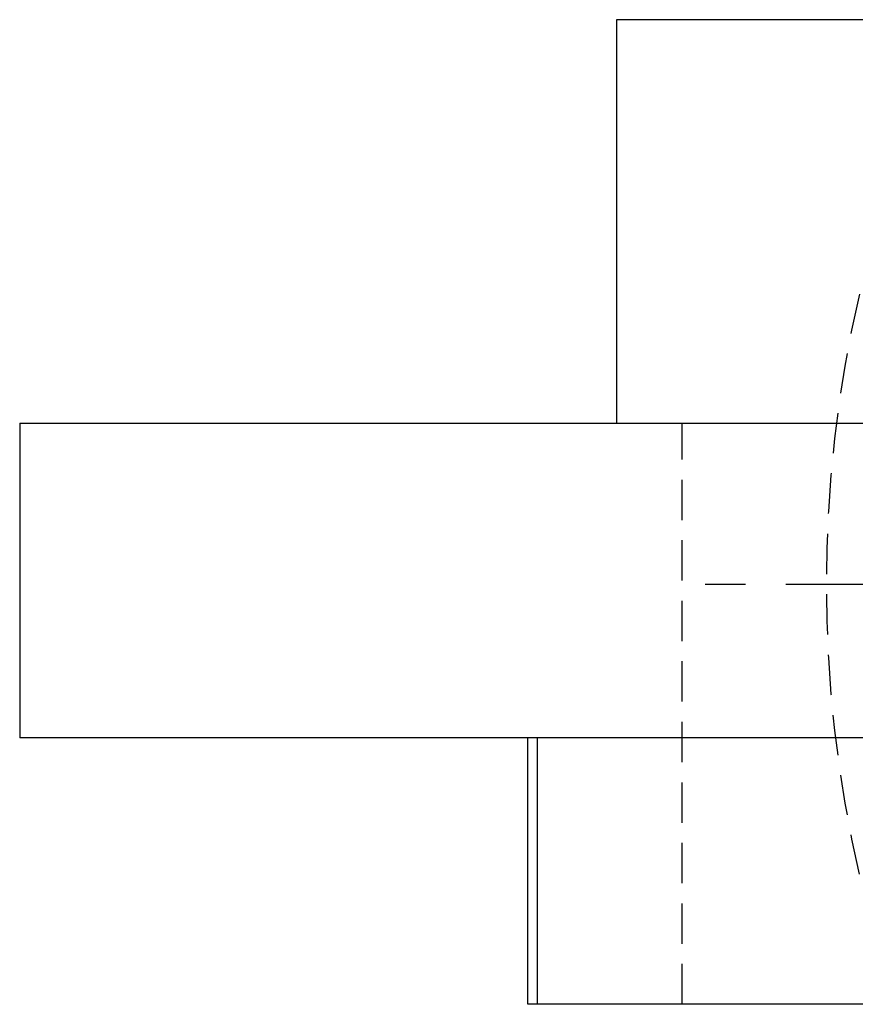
# Model space of a CAD drawing. Extents: x -140 to 296, y -140 to 296.
# Tile 8 of 15: x -130 to -78, y 220 to 281. Entities that reach past the tile are written whole.
import ezdxf

# ---------------------------------------------------------------- set-up
doc = ezdxf.new("R2010")
doc.units = 0
doc.header["$LTSCALE"] = 10
doc.linetypes.add('CENTER', pattern=[2, 1.25, -0.25, 0.25, -0.25])
doc.linetypes.add('HIDDEN', pattern=[0.375, 0.25, -0.125])
doc.layers.get('0').update_dxf_attribs({"linetype": 'CONTINUOUS'})
doc.layers.add('CENTER', color=1, linetype='CENTER')
doc.layers.add('HIDDEN', color=3, linetype='HIDDEN')

msp = doc.modelspace()

# ---------------------------------------------------------------- linework, layer by layer
for p, q in [((-93, 281.3), (-93, 256.3)), ((93, 281.3), (-93, 281.3)), ((-130, 256.3), (130, 256.3)), ((-130, 256.3), (-130, 236.8)), ((130, 236.8), (-130, 236.8)), ((-98.5, 220.3), (-98.5, 236.8)), ((-97.928, 236.8), (-97.928, 220.3)), ((-5.182, 220.3), (-98.5, 220.3))]:
    msp.add_line(p, q)
at = {"layer": 'CENTER'}
msp.add_line((90, 246.3), (-90, 246.3), dxfattribs=at)
at = {"layer": 'HIDDEN'}
msp.add_line((-88.928, 220.3), (-88.928, 256.3), dxfattribs=at)
msp.add_arc((0, 246.3), 80, 166.99712, 193.00288, dxfattribs=at)

doc.saveas('drawing.dxf')
